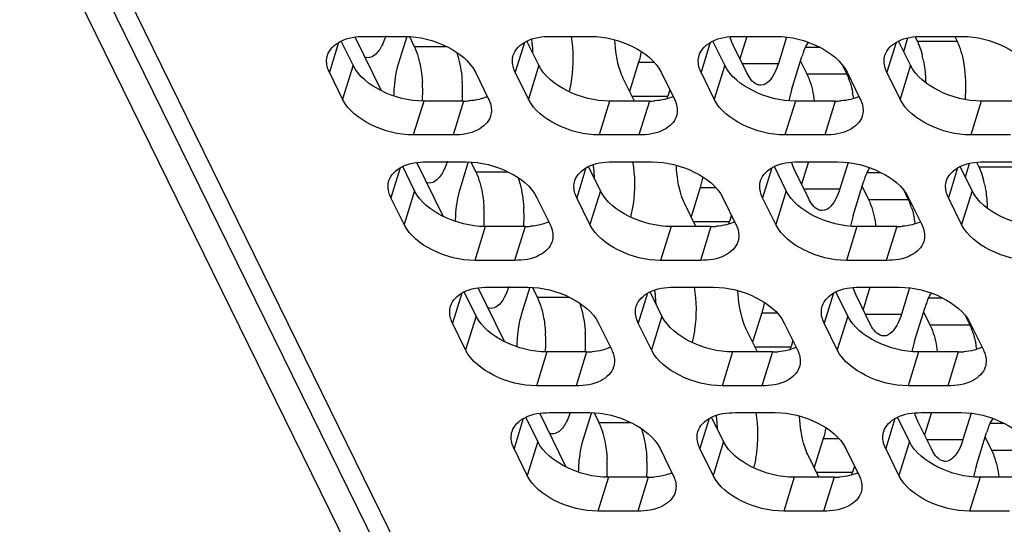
# Model space of a CAD drawing. Header units: millimetres. Extents: x 0 to 420, y 0 to 297.
# Tile 104 of 180: x 135.1 to 145.35, y 154.68 to 159.94. Entities that reach past the tile are written whole.
import ezdxf

# ---------------------------------------------------------------- set-up
doc = ezdxf.new("R2010")
doc.units = ezdxf.units.MM
doc.header["$LTSCALE"] = 23.1
doc.layers.add('ASSI', color=7, linetype='CONTINUOUS')

msp = doc.modelspace()

# ---------------------------------------------------------------- linework, layer by layer
at = {"layer": 'ASSI', "color": 7, "linetype": 'CONTINUOUS'}
for p, q in [((131.686267, 168.367264), (148.021259, 135.08005)), ((148.445526, 134.834806), (132.110534, 168.12202)), ((138.574534, 159.462322), (138.450838, 159.714387)), ((138.87122, 159.196477), (138.596939, 159.755402)), ((138.697946, 159.762515), (139.112424, 159.762515)), ((139.051215, 159.488843), (139.13375, 159.755925)), ((139.161118, 159.760704), (139.211201, 159.658645)), ((140.508762, 159.462322), (140.385066, 159.714387)), ((140.632174, 159.762515), (141.046652, 159.762515)), ((142.44299, 159.462322), (142.319294, 159.714387)), ((142.566403, 159.762515), (142.98088, 159.762515)), ((142.673523, 159.762515), (142.601752, 159.530264)), ((143.085896, 159.755704), (143.001316, 159.482003)), ((144.377218, 159.462322), (144.253522, 159.714387)), ((144.307088, 159.605232), (144.350784, 159.746632)), ((144.42466, 159.758226), (144.447498, 159.711687)), ((144.500631, 159.762515), (144.915108, 159.762515)), ((144.837032, 159.762515), (144.861975, 159.711687)), ((142.673051, 159.384973), (142.535782, 159.664697)), ((141.546841, 159.494894), (141.452825, 159.190659)), ((143.138585, 159.202278), (143.247515, 159.554776)), ((143.232601, 159.506514), (143.298571, 159.372081)), ((143.666678, 159.466573), (143.713048, 159.372081)), ((138.465604, 159.109825), (138.328335, 159.389549)), ((139.848086, 159.389549), (139.985354, 159.109825)), ((140.399832, 159.109825), (140.262563, 159.389549)), ((141.782314, 159.389549), (141.919582, 159.109825)), ((142.33406, 159.109825), (142.196791, 159.389549)), ((143.716542, 159.389549), (143.853811, 159.109825)), ((144.268288, 159.109825), (144.131019, 159.389549)), ((141.502537, 159.089356), (141.386855, 159.325092)), ((141.872176, 159.206429), (141.852389, 159.142397)), ((139.724673, 159.089356), (139.310195, 159.089356)), ((141.658901, 159.089356), (141.244423, 159.089356)), ((143.593129, 159.089356), (143.178652, 159.089356)), ((145.527357, 159.089356), (145.11288, 159.089356)), ((139.615743, 158.736859), (139.201265, 158.736859)), ((141.549971, 158.736859), (141.135494, 158.736859)), ((143.484199, 158.736859), (143.069722, 158.736859)), ((145.418427, 158.736859), (145.00395, 158.736859)), ((139.511808, 157.891096), (139.237527, 158.450021)), ((139.338534, 158.457134), (139.753012, 158.457134)), ((139.691803, 158.183462), (139.774338, 158.450544)), ((139.801706, 158.455323), (139.851789, 158.353265)), ((141.272762, 158.457134), (141.68724, 158.457134)), ((143.20699, 158.457134), (143.621468, 158.457134)), ((143.314111, 158.457134), (143.24234, 158.224883)), ((143.726484, 158.450323), (143.641904, 158.176622)), ((144.947676, 158.299851), (144.991372, 158.441251)), ((145.065248, 158.452845), (145.088086, 158.406306)), ((145.141219, 158.457134), (145.555696, 158.457134)), ((139.215122, 158.156941), (139.091426, 158.409006)), ((141.14935, 158.156941), (141.025654, 158.409006)), ((143.083578, 158.156941), (142.959882, 158.409006)), ((143.313639, 158.079592), (143.17637, 158.359316)), ((145.017806, 158.156941), (144.89411, 158.409006)), ((143.779173, 157.896898), (143.888102, 158.249395)), ((142.187429, 158.189514), (142.093413, 157.885278)), ((143.873189, 158.201133), (143.939159, 158.0667)), ((144.307266, 158.161192), (144.353636, 158.0667)), ((139.106192, 157.804444), (138.968923, 158.084168)), ((140.488673, 158.084168), (140.625942, 157.804444)), ((141.04042, 157.804444), (140.903151, 158.084168)), ((142.422902, 158.084168), (142.56017, 157.804444)), ((142.974648, 157.804444), (142.837379, 158.084168)), ((144.35713, 158.084168), (144.494399, 157.804444)), ((144.908876, 157.804444), (144.771607, 158.084168)), ((142.143125, 157.783975), (142.027443, 158.019711)), ((142.512764, 157.901048), (142.492977, 157.837016)), ((140.365261, 157.783975), (139.950783, 157.783975)), ((142.299489, 157.783975), (141.885011, 157.783975)), ((144.233717, 157.783975), (143.819239, 157.783975)), ((140.256331, 157.431478), (139.841853, 157.431478)), ((142.190559, 157.431478), (141.776081, 157.431478)), ((144.124787, 157.431478), (143.71031, 157.431478)), ((140.152396, 156.585715), (139.878115, 157.14464)), ((139.979122, 157.151753), (140.3936, 157.151753)), ((140.332391, 156.878081), (140.414926, 157.145163)), ((140.442294, 157.149942), (140.492377, 157.047884)), ((141.91335, 157.151753), (142.327828, 157.151753)), ((143.847578, 157.151753), (144.262056, 157.151753)), ((143.954699, 157.151753), (143.882928, 156.919502)), ((144.367072, 157.144942), (144.282492, 156.871241)), ((139.855709, 156.85156), (139.732014, 157.103625)), ((141.789938, 156.85156), (141.666242, 157.103625)), ((143.724166, 156.85156), (143.60047, 157.103625)), ((143.954227, 156.774211), (143.816958, 157.053935)), ((144.419761, 156.591517), (144.52869, 156.944014)), ((142.828017, 156.884133), (142.734001, 156.579897)), ((144.513777, 156.895752), (144.579747, 156.761319)), ((144.947854, 156.855811), (144.994224, 156.761319)), ((139.74678, 156.499063), (139.609511, 156.778787)), ((141.129261, 156.778787), (141.26653, 156.499063)), ((141.681008, 156.499063), (141.543739, 156.778787)), ((142.783713, 156.478594), (142.668031, 156.71433)), ((143.063489, 156.778787), (143.200758, 156.499063)), ((143.615236, 156.499063), (143.477967, 156.778787)), ((144.997718, 156.778787), (145.134986, 156.499063)), ((143.153352, 156.595667), (143.133564, 156.531636)), ((141.005849, 156.478594), (140.591371, 156.478594)), ((142.940077, 156.478594), (142.525599, 156.478594)), ((144.874305, 156.478594), (144.459827, 156.478594)), ((140.896919, 156.126097), (140.482441, 156.126097)), ((142.831147, 156.126097), (142.416669, 156.126097)), ((144.765375, 156.126097), (144.350897, 156.126097)), ((140.496297, 155.546179), (140.372602, 155.798244)), ((140.792984, 155.280334), (140.518703, 155.839259)), ((140.61971, 155.846373), (141.034188, 155.846373)), ((140.972979, 155.5727), (141.055514, 155.839782)), ((141.082882, 155.844562), (141.132965, 155.742503)), ((142.430525, 155.546179), (142.30683, 155.798244)), ((142.553938, 155.846373), (142.968416, 155.846373)), ((144.364754, 155.546179), (144.241058, 155.798244)), ((144.488166, 155.846373), (144.902644, 155.846373)), ((144.595287, 155.846373), (144.523516, 155.614121)), ((145.00766, 155.839561), (144.92308, 155.56586)), ((144.594815, 155.46883), (144.457546, 155.748554)), ((143.468605, 155.578752), (143.374589, 155.274516)), ((145.060348, 155.286136), (145.169278, 155.638633)), ((145.154364, 155.590372), (145.220335, 155.455938)), ((140.387368, 155.193682), (140.250099, 155.473407)), ((141.769849, 155.473407), (141.907118, 155.193682)), ((142.321596, 155.193682), (142.184327, 155.473407)), ((143.704077, 155.473407), (143.841346, 155.193682)), ((144.255824, 155.193682), (144.118555, 155.473407)), ((143.424301, 155.173213), (143.308619, 155.408949)), ((143.79394, 155.290286), (143.774152, 155.226255)), ((141.646437, 155.173213), (141.231959, 155.173213)), ((143.580665, 155.173213), (143.166187, 155.173213)), ((145.514893, 155.173213), (145.100415, 155.173213)), ((141.537507, 154.820716), (141.123029, 154.820716)), ((143.471735, 154.820716), (143.057257, 154.820716)), ((145.405963, 154.820716), (144.991485, 154.820716))]:
    msp.add_line(p, q, dxfattribs=at)
at = {"layer": 'ASSI', "color": 9, "linetype": 'CONTINUOUS'}
for p, q in [((148.740576, 134.680553), (132.405584, 167.967767)), ((138.424381, 159.700354), (138.328335, 159.389549)), ((140.358609, 159.700354), (140.262563, 159.389549)), ((142.292837, 159.700354), (142.196791, 159.389549)), ((144.227065, 159.700354), (144.131019, 159.389549)), ((144.447498, 159.711687), (144.861975, 159.711687)), ((139.211201, 159.658645), (139.544987, 159.658645)), ((143.285642, 159.651806), (143.426934, 159.651806)), ((141.546841, 159.494894), (141.707497, 159.494894)), ((142.625435, 159.482003), (143.001316, 159.482003)), ((138.574534, 159.462322), (138.465604, 159.109825)), ((140.508762, 159.462322), (140.399832, 159.109825)), ((142.44299, 159.462322), (142.33406, 159.109825)), ((143.298571, 159.372081), (143.713048, 159.372081)), ((144.377218, 159.462322), (144.268288, 159.109825)), ((139.310195, 159.089356), (139.201265, 158.736859)), ((139.724673, 159.089356), (139.615743, 158.736859)), ((141.244423, 159.089356), (141.135494, 158.736859)), ((141.476508, 159.142397), (141.852389, 159.142397)), ((141.658901, 159.089356), (141.549971, 158.736859)), ((143.178652, 159.089356), (143.069722, 158.736859)), ((143.593129, 159.089356), (143.484199, 158.736859)), ((145.11288, 159.089356), (145.00395, 158.736859)), ((139.064969, 158.394974), (138.968923, 158.084168)), ((139.851789, 158.353265), (140.185574, 158.353265)), ((140.999197, 158.394974), (140.903151, 158.084168)), ((142.933425, 158.394974), (142.837379, 158.084168)), ((143.92623, 158.346425), (144.067522, 158.346425)), ((144.867653, 158.394974), (144.771607, 158.084168)), ((145.088086, 158.406306), (145.502563, 158.406306)), ((139.215122, 158.156941), (139.106192, 157.804444)), ((141.14935, 158.156941), (141.04042, 157.804444)), ((142.187429, 158.189514), (142.348085, 158.189514)), ((143.083578, 158.156941), (142.974648, 157.804444)), ((143.266023, 158.176622), (143.641904, 158.176622)), ((145.017806, 158.156941), (144.908876, 157.804444)), ((143.939159, 158.0667), (144.353636, 158.0667)), ((142.117096, 157.837016), (142.492977, 157.837016)), ((139.950783, 157.783975), (139.841853, 157.431478)), ((140.365261, 157.783975), (140.256331, 157.431478)), ((141.885011, 157.783975), (141.776081, 157.431478)), ((142.299489, 157.783975), (142.190559, 157.431478)), ((143.819239, 157.783975), (143.71031, 157.431478)), ((144.233717, 157.783975), (144.124787, 157.431478)), ((139.705557, 157.089593), (139.609511, 156.778787)), ((140.492377, 157.047884), (140.826162, 157.047884)), ((141.639785, 157.089593), (141.543739, 156.778787)), ((143.574013, 157.089593), (143.477967, 156.778787)), ((144.566818, 157.041044), (144.70811, 157.041044)), ((139.855709, 156.85156), (139.74678, 156.499063)), ((141.789938, 156.85156), (141.681008, 156.499063)), ((142.828017, 156.884133), (142.988673, 156.884133)), ((143.724166, 156.85156), (143.615236, 156.499063)), ((143.906611, 156.871241), (144.282492, 156.871241)), ((144.579747, 156.761319), (144.994224, 156.761319)), ((142.757684, 156.531636), (143.133564, 156.531636)), ((140.591371, 156.478594), (140.482441, 156.126097)), ((141.005849, 156.478594), (140.896919, 156.126097)), ((142.525599, 156.478594), (142.416669, 156.126097)), ((142.940077, 156.478594), (142.831147, 156.126097)), ((144.459827, 156.478594), (144.350897, 156.126097)), ((144.874305, 156.478594), (144.765375, 156.126097)), ((140.346145, 155.784212), (140.250099, 155.473407)), ((142.280373, 155.784212), (142.184327, 155.473407)), ((144.214601, 155.784212), (144.118555, 155.473407)), ((141.132965, 155.742503), (141.46675, 155.742503)), ((145.207405, 155.735663), (145.348698, 155.735663)), ((143.468605, 155.578752), (143.629261, 155.578752)), ((140.496297, 155.546179), (140.387368, 155.193682)), ((142.430525, 155.546179), (142.321596, 155.193682)), ((144.364754, 155.546179), (144.255824, 155.193682)), ((144.547199, 155.56586), (144.92308, 155.56586)), ((145.220335, 155.455938), (145.634812, 155.455938)), ((141.231959, 155.173213), (141.123029, 154.820716)), ((141.646437, 155.173213), (141.537507, 154.820716)), ((143.166187, 155.173213), (143.057257, 154.820716)), ((143.398272, 155.226255), (143.774152, 155.226255)), ((143.580665, 155.173213), (143.471735, 154.820716)), ((145.100415, 155.173213), (144.991485, 154.820716))]:
    msp.add_line(p, q, dxfattribs=at)
at = {"layer": 'ASSI', "color": 7, "linetype": 'CONTINUOUS'}
for centre, radius, start, end in [((139.092245, 159.543405), 1.355595, 6.1769504, 8.0697827), ((138.975735, 159.531393), 1.472721, 2.2107187, 6.1538222), ((143.966761, 159.333572), 0.752494, 158.6357838, 162.9047472), ((143.474195, 159.309714), 1.056205, 11.4597814, 14.4587453), ((137.774058, 159.188575), 1.525564, 356.2868814, 3.7588087), ((138.188619, 159.188576), 1.52548, 356.2669142, 3.7589886), ((143.039211, 159.056896), 0.744282, 17.7292706, 21.5029331), ((144.025192, 158.929252), 0.927694, 162.8840505, 166.2253008), ((142.578525, 158.937271), 1.220735, 8.4644412, 11.4669071), ((139.725125, 159.85978), 0.770424, 269.9663934, 274.2651484), ((139.800023, 159.50639), 0.407276, 292.495016, 294.9920115), ((141.659353, 159.85978), 0.770424, 269.9663934, 274.2651484), ((141.095394, 159.37604), 0.792231, 340.6486439, 342.8474079), ((141.734251, 159.50639), 0.407276, 292.495016, 294.9920115), ((144.19826, 158.886482), 1.105968, 166.2081183, 169.2699454), ((143.593581, 159.85978), 0.770424, 269.9663934, 274.2651484), ((143.668479, 159.50639), 0.407276, 292.495016, 294.9920115), ((139.732833, 158.238024), 1.355595, 6.1769504, 8.0697827), ((139.616323, 158.226012), 1.472721, 2.2107187, 6.1538222), ((144.607349, 158.028191), 0.752494, 158.6357838, 162.9047472), ((144.114783, 158.004334), 1.056205, 11.4597814, 14.4587453), ((138.414646, 157.883194), 1.525564, 356.2868814, 3.7588087), ((138.829207, 157.883195), 1.52548, 356.2669142, 3.7589886), ((143.679799, 157.751515), 0.744282, 17.7292706, 21.5029331), ((140.440611, 158.201009), 0.407276, 292.495016, 294.9920115), ((141.735982, 158.070659), 0.792231, 340.6486439, 342.8474079), ((142.374839, 158.201009), 0.407276, 292.495016, 294.9920115), ((144.838848, 157.581101), 1.105968, 166.2081183, 169.2699454), ((144.66578, 157.623871), 0.927694, 162.8840505, 166.2253008), ((143.219113, 157.63189), 1.220735, 8.4644412, 11.4669071), ((144.309067, 158.201009), 0.407276, 292.495016, 294.9920115), ((140.365713, 158.554399), 0.770424, 269.9663934, 274.2651484), ((142.299941, 158.554399), 0.770424, 269.9663934, 274.2651484), ((144.234169, 158.554399), 0.770424, 269.9663934, 274.2651484), ((140.373421, 156.932643), 1.355595, 6.1769504, 8.0697827), ((140.256911, 156.920631), 1.472721, 2.2107187, 6.1538222), ((145.247937, 156.72281), 0.752494, 158.6357838, 162.9047472), ((144.320387, 156.446134), 0.744282, 17.7292706, 21.5029331), ((139.055234, 156.577814), 1.525564, 356.2868814, 3.7588087), ((139.469795, 156.577814), 1.52548, 356.2669142, 3.7589886), ((141.081199, 156.895628), 0.407276, 292.495016, 294.9920115), ((142.37657, 156.765278), 0.792231, 340.6486439, 342.8474079), ((143.015427, 156.895628), 0.407276, 292.495016, 294.9920115), ((145.479436, 156.27572), 1.105968, 166.2081183, 169.2699454), ((145.306368, 156.31849), 0.927694, 162.8840505, 166.2253008), ((143.859701, 156.326509), 1.220735, 8.4644412, 11.4669071), ((144.949655, 156.895628), 0.407276, 292.495016, 294.9920115), ((141.006301, 157.249018), 0.770424, 269.9663934, 274.2651484), ((142.940529, 157.249018), 0.770424, 269.9663934, 274.2651484), ((144.874757, 157.249018), 0.770424, 269.9663934, 274.2651484), ((141.014009, 155.627262), 1.355595, 6.1769504, 8.0697827), ((140.897499, 155.61525), 1.472721, 2.2107187, 6.1538222), ((145.888525, 155.417429), 0.752494, 158.6357838, 162.9047472), ((139.695821, 155.272433), 1.525564, 356.2868814, 3.7588087), ((140.110383, 155.272433), 1.52548, 356.2669142, 3.7589886), ((145.946956, 155.013109), 0.927694, 162.8840505, 166.2253008), ((141.646888, 155.943637), 0.770424, 269.9663934, 274.2651484), ((141.721787, 155.590247), 0.407276, 292.495016, 294.9920115), ((143.581117, 155.943637), 0.770424, 269.9663934, 274.2651484), ((143.017158, 155.459897), 0.792231, 340.6486439, 342.8474079), ((143.656015, 155.590247), 0.407276, 292.495016, 294.9920115), ((146.120024, 154.970339), 1.105968, 166.2081183, 169.2699454)]:
    msp.add_arc(centre, radius, start, end, dxfattribs=at)
for points, knots in [([(138.307738, 159.566761), (138.326979, 159.628954), (138.453977, 159.744659), (138.610407, 159.762515), (138.697946, 159.762515)], [0, 0, 0, 0, 0.426499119, 1, 1, 1, 1]), ([(138.875007, 159.669232), (138.865569, 159.650225), (138.834507, 159.594365), (138.775295, 159.541539), (138.730818, 159.541542)], [0, 0, 0, 0, 0.323007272, 1, 1, 1, 1]), ([(138.913946, 159.768567), (138.911157, 159.759539), (138.900071, 159.725728), (138.886632, 159.692641), (138.875007, 159.669232)], [0, 0, 0, 0, 0.26552803, 1, 1, 1, 1]), ([(139.112424, 159.762515), (139.264957, 159.762515), (139.54607, 159.691448), (139.790384, 159.507133), (139.848086, 159.389549)], [0, 0, 0, 0, 0.538015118, 1, 1, 1, 1]), ([(140.241966, 159.566761), (140.261207, 159.628954), (140.388205, 159.744659), (140.544635, 159.762515), (140.632174, 159.762515)], [0, 0, 0, 0, 0.426499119, 1, 1, 1, 1]), ([(140.844426, 159.762797), (140.868434, 159.617641), (140.870223, 159.42099), (140.833524, 159.231722), (140.821765, 159.187845)], [0, 0, 0, 0, 0.764088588, 1, 1, 1, 1]), ([(141.046652, 159.762515), (141.199186, 159.762515), (141.480299, 159.691448), (141.724612, 159.507133), (141.782314, 159.389549)], [0, 0, 0, 0, 0.538015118, 1, 1, 1, 1]), ([(141.386855, 159.325092), (141.373923, 159.351443), (141.323993, 159.479846), (141.304851, 159.618356), (141.299998, 159.726241)], [0, 0, 0, 0, 0.213715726, 1, 1, 1, 1]), ([(142.176194, 159.566761), (142.195435, 159.628954), (142.322433, 159.744659), (142.478863, 159.762515), (142.566403, 159.762515)], [0, 0, 0, 0, 0.426499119, 1, 1, 1, 1]), ([(142.535782, 159.664697), (142.532304, 159.671786), (142.518145, 159.702446), (142.5066, 159.734274), (142.498871, 159.758959)], [0, 0, 0, 0, 0.233867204, 1, 1, 1, 1]), ([(142.98088, 159.762515), (143.133414, 159.762515), (143.414527, 159.691448), (143.65884, 159.507133), (143.716542, 159.389549)], [0, 0, 0, 0, 0.538015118, 1, 1, 1, 1]), ([(143.265976, 159.607702), (143.269463, 159.616579), (143.283018, 159.64902), (143.299489, 159.680372), (143.313838, 159.701614)], [0, 0, 0, 0, 0.271173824, 1, 1, 1, 1]), ([(144.110422, 159.566761), (144.129663, 159.628954), (144.256661, 159.744659), (144.413091, 159.762515), (144.500631, 159.762515)], [0, 0, 0, 0, 0.426499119, 1, 1, 1, 1]), ([(144.880617, 159.669317), (144.885064, 159.658069), (144.902861, 159.609198), (144.915867, 159.558658), (144.923821, 159.519561)], [0, 0, 0, 0, 0.232625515, 1, 1, 1, 1]), ([(144.915108, 159.762515), (145.067642, 159.762515), (145.348755, 159.691448), (145.593068, 159.507133), (145.65077, 159.389549)], [0, 0, 0, 0, 0.538015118, 1, 1, 1, 1]), ([(138.328335, 159.389549), (138.321069, 159.404355), (138.298231, 159.459987), (138.294805, 159.524959), (138.307738, 159.566761)], [0, 0, 0, 0, 0.273735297, 1, 1, 1, 1]), ([(139.211201, 159.658645), (139.216141, 159.648579), (139.23625, 159.603875), (139.251192, 159.556966), (139.260651, 159.520389)], [0, 0, 0, 0, 0.228866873, 1, 1, 1, 1]), ([(139.651093, 159.598423), (139.659248, 159.576022), (139.69045, 159.475248), (139.705474, 159.369952), (139.710817, 159.288586)], [0, 0, 0, 0, 0.226217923, 1, 1, 1, 1]), ([(140.262563, 159.389549), (140.255297, 159.404355), (140.232459, 159.459987), (140.229033, 159.524959), (140.241966, 159.566761)], [0, 0, 0, 0, 0.273735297, 1, 1, 1, 1]), ([(142.196791, 159.389549), (142.189526, 159.404355), (142.166687, 159.459987), (142.163261, 159.524959), (142.176194, 159.566761)], [0, 0, 0, 0, 0.273735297, 1, 1, 1, 1]), ([(144.131019, 159.389549), (144.123754, 159.404355), (144.100916, 159.459987), (144.097489, 159.524959), (144.110422, 159.566761)], [0, 0, 0, 0, 0.273735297, 1, 1, 1, 1]), ([(139.000818, 159.142448), (139.001352, 159.173528), (139.006986, 159.290217), (139.025885, 159.406874), (139.051215, 159.488843)], [0, 0, 0, 0, 0.265958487, 1, 1, 1, 1]), ([(139.260651, 159.520389), (139.265279, 159.502491), (139.282706, 159.426186), (139.292424, 159.348214), (139.29634, 159.288586)], [0, 0, 0, 0, 0.236280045, 1, 1, 1, 1]), ([(143.001316, 159.482003), (142.991242, 159.449403), (142.959381, 159.360474), (142.883731, 159.254973), (142.818188, 159.254978)], [0, 0, 0, 0, 0.342359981, 1, 1, 1, 1]), ([(144.509344, 159.519561), (144.513156, 159.500824), (144.527086, 159.422302), (144.533779, 159.342555), (144.535373, 159.281968)], [0, 0, 0, 0, 0.23982912, 1, 1, 1, 1]), ([(144.923821, 159.519561), (144.930437, 159.487041), (144.952097, 159.350261), (144.953799, 159.210438), (144.944302, 159.105647)], [0, 0, 0, 0, 0.239772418, 1, 1, 1, 1]), ([(139.310195, 159.089356), (139.157662, 159.089356), (138.876549, 159.160423), (138.632235, 159.344739), (138.574534, 159.462322)], [0, 0, 0, 0, 0.538015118, 1, 1, 1, 1]), ([(141.244423, 159.089356), (141.09189, 159.089356), (140.810777, 159.160423), (140.566463, 159.344739), (140.508762, 159.462322)], [0, 0, 0, 0, 0.538015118, 1, 1, 1, 1]), ([(143.178652, 159.089356), (143.026118, 159.089356), (142.745005, 159.160423), (142.500691, 159.344739), (142.44299, 159.462322)], [0, 0, 0, 0, 0.538015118, 1, 1, 1, 1]), ([(142.818188, 159.254978), (142.804899, 159.254979), (142.737438, 159.271441), (142.696752, 159.336675), (142.673051, 159.384973)], [0, 0, 0, 0, 0.19807466, 1, 1, 1, 1]), ([(143.298571, 159.372081), (143.307976, 159.352915), (143.345524, 159.262405), (143.365558, 159.165465), (143.375276, 159.089623)], [0, 0, 0, 0, 0.218274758, 1, 1, 1, 1]), ([(145.11288, 159.089356), (144.960346, 159.089356), (144.679233, 159.160423), (144.434919, 159.344739), (144.377218, 159.462322)], [0, 0, 0, 0, 0.538015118, 1, 1, 1, 1]), ([(139.201265, 158.736859), (139.048732, 158.736859), (138.767619, 158.807926), (138.523305, 158.992242), (138.465604, 159.109825)], [0, 0, 0, 0, 0.538015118, 1, 1, 1, 1]), ([(139.985354, 159.109825), (139.99262, 159.095019), (140.015458, 159.039388), (140.018884, 158.974415), (140.005952, 158.932613)], [0, 0, 0, 0, 0.273735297, 1, 1, 1, 1]), ([(141.135494, 158.736859), (140.98296, 158.736859), (140.701847, 158.807926), (140.457533, 158.992242), (140.399832, 159.109825)], [0, 0, 0, 0, 0.538015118, 1, 1, 1, 1]), ([(141.919582, 159.109825), (141.926848, 159.095019), (141.949686, 159.039388), (141.953112, 158.974415), (141.94018, 158.932613)], [0, 0, 0, 0, 0.273735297, 1, 1, 1, 1]), ([(143.069722, 158.736859), (142.917188, 158.736859), (142.636075, 158.807926), (142.391761, 158.992242), (142.33406, 159.109825)], [0, 0, 0, 0, 0.538015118, 1, 1, 1, 1]), ([(143.853811, 159.109825), (143.861076, 159.095019), (143.883914, 159.039388), (143.88734, 158.974415), (143.874408, 158.932613)], [0, 0, 0, 0, 0.273735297, 1, 1, 1, 1]), ([(145.00395, 158.736859), (144.851416, 158.736859), (144.570303, 158.807926), (144.32599, 158.992242), (144.268288, 159.109825)], [0, 0, 0, 0, 0.538015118, 1, 1, 1, 1]), ([(140.005952, 158.932613), (139.986711, 158.87042), (139.859712, 158.754716), (139.703283, 158.736859), (139.615743, 158.736859)], [0, 0, 0, 0, 0.426499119, 1, 1, 1, 1]), ([(141.94018, 158.932613), (141.920939, 158.87042), (141.79394, 158.754716), (141.637511, 158.736859), (141.549971, 158.736859)], [0, 0, 0, 0, 0.426499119, 1, 1, 1, 1]), ([(143.874408, 158.932613), (143.855167, 158.87042), (143.728168, 158.754716), (143.571739, 158.736859), (143.484199, 158.736859)], [0, 0, 0, 0, 0.426499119, 1, 1, 1, 1]), ([(138.948325, 158.26138), (138.967567, 158.323573), (139.094565, 158.439278), (139.250995, 158.457134), (139.338534, 158.457134)], [0, 0, 0, 0, 0.426499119, 1, 1, 1, 1]), ([(139.554534, 158.463186), (139.551744, 158.454159), (139.540659, 158.420347), (139.52722, 158.38726), (139.515595, 158.363851)], [0, 0, 0, 0, 0.26552803, 1, 1, 1, 1]), ([(139.753012, 158.457134), (139.905545, 158.457134), (140.186658, 158.386067), (140.430972, 158.201752), (140.488673, 158.084168)], [0, 0, 0, 0, 0.538015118, 1, 1, 1, 1]), ([(140.882554, 158.26138), (140.901795, 158.323573), (141.028793, 158.439278), (141.185223, 158.457134), (141.272762, 158.457134)], [0, 0, 0, 0, 0.426499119, 1, 1, 1, 1]), ([(141.485014, 158.457417), (141.509022, 158.31226), (141.510811, 158.115609), (141.474112, 157.926341), (141.462353, 157.882464)], [0, 0, 0, 0, 0.764088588, 1, 1, 1, 1]), ([(141.68724, 158.457134), (141.839773, 158.457134), (142.120886, 158.386067), (142.3652, 158.201752), (142.422902, 158.084168)], [0, 0, 0, 0, 0.538015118, 1, 1, 1, 1]), ([(142.816782, 158.26138), (142.836023, 158.323573), (142.963021, 158.439278), (143.119451, 158.457134), (143.20699, 158.457134)], [0, 0, 0, 0, 0.426499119, 1, 1, 1, 1]), ([(143.17637, 158.359316), (143.172892, 158.366405), (143.158733, 158.397065), (143.147188, 158.428893), (143.139459, 158.453578)], [0, 0, 0, 0, 0.233867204, 1, 1, 1, 1]), ([(143.621468, 158.457134), (143.774002, 158.457134), (144.055115, 158.386067), (144.299428, 158.201752), (144.35713, 158.084168)], [0, 0, 0, 0, 0.538015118, 1, 1, 1, 1]), ([(144.75101, 158.26138), (144.770251, 158.323573), (144.897249, 158.439278), (145.053679, 158.457134), (145.141219, 158.457134)], [0, 0, 0, 0, 0.426499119, 1, 1, 1, 1]), ([(139.515595, 158.363851), (139.506157, 158.344844), (139.475095, 158.288984), (139.415883, 158.236158), (139.371406, 158.236161)], [0, 0, 0, 0, 0.323007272, 1, 1, 1, 1]), ([(139.851789, 158.353265), (139.856729, 158.343198), (139.876838, 158.298494), (139.89178, 158.251585), (139.901239, 158.215008)], [0, 0, 0, 0, 0.228866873, 1, 1, 1, 1]), ([(142.027443, 158.019711), (142.014511, 158.046062), (141.964581, 158.174465), (141.945439, 158.312975), (141.940586, 158.42086)], [0, 0, 0, 0, 0.213715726, 1, 1, 1, 1]), ([(143.906564, 158.302321), (143.910051, 158.311198), (143.923606, 158.34364), (143.940077, 158.374991), (143.954426, 158.396233)], [0, 0, 0, 0, 0.271173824, 1, 1, 1, 1]), ([(138.968923, 158.084168), (138.961657, 158.098974), (138.938819, 158.154606), (138.935393, 158.219579), (138.948325, 158.26138)], [0, 0, 0, 0, 0.273735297, 1, 1, 1, 1]), ([(140.291681, 158.293042), (140.299835, 158.270641), (140.331038, 158.169867), (140.346062, 158.064571), (140.351405, 157.983205)], [0, 0, 0, 0, 0.226217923, 1, 1, 1, 1]), ([(140.903151, 158.084168), (140.895885, 158.098974), (140.873047, 158.154606), (140.869621, 158.219579), (140.882554, 158.26138)], [0, 0, 0, 0, 0.273735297, 1, 1, 1, 1]), ([(142.837379, 158.084168), (142.830114, 158.098974), (142.807275, 158.154606), (142.803849, 158.219579), (142.816782, 158.26138)], [0, 0, 0, 0, 0.273735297, 1, 1, 1, 1]), ([(144.771607, 158.084168), (144.764342, 158.098974), (144.741503, 158.154606), (144.738077, 158.219579), (144.75101, 158.26138)], [0, 0, 0, 0, 0.273735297, 1, 1, 1, 1]), ([(139.950783, 157.783975), (139.79825, 157.783975), (139.517137, 157.855042), (139.272823, 158.039358), (139.215122, 158.156941)], [0, 0, 0, 0, 0.538015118, 1, 1, 1, 1]), ([(139.641406, 157.837067), (139.64194, 157.868147), (139.647574, 157.984836), (139.666473, 158.101493), (139.691803, 158.183462)], [0, 0, 0, 0, 0.265958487, 1, 1, 1, 1]), ([(139.901239, 158.215008), (139.905867, 158.19711), (139.923293, 158.120805), (139.933012, 158.042833), (139.936927, 157.983205)], [0, 0, 0, 0, 0.236280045, 1, 1, 1, 1]), ([(141.885011, 157.783975), (141.732478, 157.783975), (141.451365, 157.855042), (141.207051, 158.039358), (141.14935, 158.156941)], [0, 0, 0, 0, 0.538015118, 1, 1, 1, 1]), ([(143.819239, 157.783975), (143.666706, 157.783975), (143.385593, 157.855042), (143.141279, 158.039358), (143.083578, 158.156941)], [0, 0, 0, 0, 0.538015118, 1, 1, 1, 1]), ([(143.641904, 158.176622), (143.63183, 158.144022), (143.599969, 158.055093), (143.524319, 157.949592), (143.458775, 157.949597)], [0, 0, 0, 0, 0.342359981, 1, 1, 1, 1]), ([(145.753468, 157.783975), (145.600934, 157.783975), (145.319821, 157.855042), (145.075507, 158.039358), (145.017806, 158.156941)], [0, 0, 0, 0, 0.538015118, 1, 1, 1, 1]), ([(145.149932, 158.21418), (145.153744, 158.195443), (145.167674, 158.116921), (145.174367, 158.037174), (145.175961, 157.976587)], [0, 0, 0, 0, 0.23982912, 1, 1, 1, 1]), ([(143.458775, 157.949597), (143.445487, 157.949598), (143.378026, 157.96606), (143.33734, 158.031294), (143.313639, 158.079592)], [0, 0, 0, 0, 0.19807466, 1, 1, 1, 1]), ([(143.939159, 158.0667), (143.948564, 158.047534), (143.986112, 157.957024), (144.006146, 157.860084), (144.015864, 157.784243)], [0, 0, 0, 0, 0.218274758, 1, 1, 1, 1]), ([(139.841853, 157.431478), (139.68932, 157.431478), (139.408207, 157.502545), (139.163893, 157.686861), (139.106192, 157.804444)], [0, 0, 0, 0, 0.538015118, 1, 1, 1, 1]), ([(140.625942, 157.804444), (140.633208, 157.789638), (140.656046, 157.734007), (140.659472, 157.669034), (140.64654, 157.627232)], [0, 0, 0, 0, 0.273735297, 1, 1, 1, 1]), ([(141.776081, 157.431478), (141.623548, 157.431478), (141.342435, 157.502545), (141.098121, 157.686861), (141.04042, 157.804444)], [0, 0, 0, 0, 0.538015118, 1, 1, 1, 1]), ([(142.56017, 157.804444), (142.567436, 157.789638), (142.590274, 157.734007), (142.5937, 157.669034), (142.580768, 157.627232)], [0, 0, 0, 0, 0.273735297, 1, 1, 1, 1]), ([(143.71031, 157.431478), (143.557776, 157.431478), (143.276663, 157.502545), (143.032349, 157.686861), (142.974648, 157.804444)], [0, 0, 0, 0, 0.538015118, 1, 1, 1, 1]), ([(144.494399, 157.804444), (144.501664, 157.789638), (144.524502, 157.734007), (144.527928, 157.669034), (144.514996, 157.627232)], [0, 0, 0, 0, 0.273735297, 1, 1, 1, 1]), ([(145.644538, 157.431478), (145.492004, 157.431478), (145.210891, 157.502545), (144.966577, 157.686861), (144.908876, 157.804444)], [0, 0, 0, 0, 0.538015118, 1, 1, 1, 1]), ([(140.64654, 157.627232), (140.627299, 157.565039), (140.5003, 157.449335), (140.343871, 157.431478), (140.256331, 157.431478)], [0, 0, 0, 0, 0.426499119, 1, 1, 1, 1]), ([(142.580768, 157.627232), (142.561527, 157.565039), (142.434528, 157.449335), (142.278099, 157.431478), (142.190559, 157.431478)], [0, 0, 0, 0, 0.426499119, 1, 1, 1, 1]), ([(144.514996, 157.627232), (144.495755, 157.565039), (144.368756, 157.449335), (144.212327, 157.431478), (144.124787, 157.431478)], [0, 0, 0, 0, 0.426499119, 1, 1, 1, 1]), ([(139.588913, 156.955999), (139.608155, 157.018192), (139.735153, 157.133897), (139.891582, 157.151753), (139.979122, 157.151753)], [0, 0, 0, 0, 0.426499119, 1, 1, 1, 1]), ([(140.195122, 157.157805), (140.192332, 157.148778), (140.181247, 157.114967), (140.167807, 157.081879), (140.156183, 157.05847)], [0, 0, 0, 0, 0.26552803, 1, 1, 1, 1]), ([(140.3936, 157.151753), (140.546133, 157.151753), (140.827246, 157.080686), (141.07156, 156.896371), (141.129261, 156.778787)], [0, 0, 0, 0, 0.538015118, 1, 1, 1, 1]), ([(141.523142, 156.955999), (141.542383, 157.018192), (141.669381, 157.133897), (141.825811, 157.151753), (141.91335, 157.151753)], [0, 0, 0, 0, 0.426499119, 1, 1, 1, 1]), ([(142.125602, 157.152036), (142.149609, 157.006879), (142.151399, 156.810228), (142.1147, 156.62096), (142.102941, 156.577083)], [0, 0, 0, 0, 0.764088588, 1, 1, 1, 1]), ([(142.327828, 157.151753), (142.480361, 157.151753), (142.761474, 157.080686), (143.005788, 156.896371), (143.063489, 156.778787)], [0, 0, 0, 0, 0.538015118, 1, 1, 1, 1]), ([(142.668031, 156.71433), (142.655099, 156.740681), (142.605169, 156.869085), (142.586027, 157.007594), (142.581174, 157.115479)], [0, 0, 0, 0, 0.213715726, 1, 1, 1, 1]), ([(143.45737, 156.955999), (143.476611, 157.018192), (143.603609, 157.133897), (143.760039, 157.151753), (143.847578, 157.151753)], [0, 0, 0, 0, 0.426499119, 1, 1, 1, 1]), ([(143.816958, 157.053935), (143.813479, 157.061024), (143.799321, 157.091684), (143.787776, 157.123512), (143.780047, 157.148197)], [0, 0, 0, 0, 0.233867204, 1, 1, 1, 1]), ([(144.262056, 157.151753), (144.414589, 157.151753), (144.695702, 157.080686), (144.940016, 156.896371), (144.997718, 156.778787)], [0, 0, 0, 0, 0.538015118, 1, 1, 1, 1]), ([(140.156183, 157.05847), (140.146745, 157.039463), (140.115682, 156.983603), (140.056471, 156.930777), (140.011994, 156.93078)], [0, 0, 0, 0, 0.323007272, 1, 1, 1, 1]), ([(140.492377, 157.047884), (140.497317, 157.037817), (140.517426, 156.993113), (140.532368, 156.946204), (140.541826, 156.909628)], [0, 0, 0, 0, 0.228866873, 1, 1, 1, 1]), ([(144.547152, 156.99694), (144.550639, 157.005817), (144.564194, 157.038259), (144.580665, 157.06961), (144.595014, 157.090852)], [0, 0, 0, 0, 0.271173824, 1, 1, 1, 1]), ([(139.609511, 156.778787), (139.602245, 156.793593), (139.579407, 156.849225), (139.575981, 156.914198), (139.588913, 156.955999)], [0, 0, 0, 0, 0.273735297, 1, 1, 1, 1]), ([(140.541826, 156.909628), (140.546455, 156.891729), (140.563881, 156.815424), (140.5736, 156.737452), (140.577515, 156.677824)], [0, 0, 0, 0, 0.236280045, 1, 1, 1, 1]), ([(140.932269, 156.987661), (140.940423, 156.96526), (140.971626, 156.864486), (140.98665, 156.75919), (140.991993, 156.677824)], [0, 0, 0, 0, 0.226217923, 1, 1, 1, 1]), ([(141.543739, 156.778787), (141.536473, 156.793593), (141.513635, 156.849225), (141.510209, 156.914198), (141.523142, 156.955999)], [0, 0, 0, 0, 0.273735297, 1, 1, 1, 1]), ([(143.477967, 156.778787), (143.470701, 156.793593), (143.447863, 156.849225), (143.444437, 156.914198), (143.45737, 156.955999)], [0, 0, 0, 0, 0.273735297, 1, 1, 1, 1]), ([(140.591371, 156.478594), (140.438838, 156.478594), (140.157725, 156.549662), (139.913411, 156.733977), (139.855709, 156.85156)], [0, 0, 0, 0, 0.538015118, 1, 1, 1, 1]), ([(140.281994, 156.531686), (140.282528, 156.562766), (140.288161, 156.679455), (140.307061, 156.796112), (140.332391, 156.878081)], [0, 0, 0, 0, 0.265958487, 1, 1, 1, 1]), ([(142.525599, 156.478594), (142.373066, 156.478594), (142.091953, 156.549662), (141.847639, 156.733977), (141.789938, 156.85156)], [0, 0, 0, 0, 0.538015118, 1, 1, 1, 1]), ([(144.459827, 156.478594), (144.307294, 156.478594), (144.026181, 156.549662), (143.781867, 156.733977), (143.724166, 156.85156)], [0, 0, 0, 0, 0.538015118, 1, 1, 1, 1]), ([(144.282492, 156.871241), (144.272418, 156.838641), (144.240557, 156.749712), (144.164907, 156.644211), (144.099363, 156.644216)], [0, 0, 0, 0, 0.342359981, 1, 1, 1, 1]), ([(144.099363, 156.644216), (144.086075, 156.644217), (144.018614, 156.660679), (143.977928, 156.725913), (143.954227, 156.774211)], [0, 0, 0, 0, 0.19807466, 1, 1, 1, 1]), ([(144.579747, 156.761319), (144.589152, 156.742153), (144.6267, 156.651643), (144.646734, 156.554703), (144.656452, 156.478862)], [0, 0, 0, 0, 0.218274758, 1, 1, 1, 1]), ([(140.482441, 156.126097), (140.329908, 156.126097), (140.048795, 156.197164), (139.804481, 156.38148), (139.74678, 156.499063)], [0, 0, 0, 0, 0.538015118, 1, 1, 1, 1]), ([(141.26653, 156.499063), (141.273796, 156.484257), (141.296634, 156.428626), (141.30006, 156.363653), (141.287128, 156.321851)], [0, 0, 0, 0, 0.273735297, 1, 1, 1, 1]), ([(142.416669, 156.126097), (142.264136, 156.126097), (141.983023, 156.197164), (141.738709, 156.38148), (141.681008, 156.499063)], [0, 0, 0, 0, 0.538015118, 1, 1, 1, 1]), ([(143.200758, 156.499063), (143.208024, 156.484257), (143.230862, 156.428626), (143.234288, 156.363653), (143.221356, 156.321851)], [0, 0, 0, 0, 0.273735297, 1, 1, 1, 1]), ([(144.350897, 156.126097), (144.198364, 156.126097), (143.917251, 156.197164), (143.672937, 156.38148), (143.615236, 156.499063)], [0, 0, 0, 0, 0.538015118, 1, 1, 1, 1]), ([(145.134986, 156.499063), (145.142252, 156.484257), (145.16509, 156.428626), (145.168516, 156.363653), (145.155584, 156.321851)], [0, 0, 0, 0, 0.273735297, 1, 1, 1, 1]), ([(141.287128, 156.321851), (141.267886, 156.259658), (141.140888, 156.143954), (140.984459, 156.126097), (140.896919, 156.126097)], [0, 0, 0, 0, 0.426499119, 1, 1, 1, 1]), ([(143.221356, 156.321851), (143.202115, 156.259658), (143.075116, 156.143954), (142.918687, 156.126097), (142.831147, 156.126097)], [0, 0, 0, 0, 0.426499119, 1, 1, 1, 1]), ([(145.155584, 156.321851), (145.136343, 156.259658), (145.009344, 156.143954), (144.852915, 156.126097), (144.765375, 156.126097)], [0, 0, 0, 0, 0.426499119, 1, 1, 1, 1]), ([(140.229501, 155.650618), (140.248742, 155.712811), (140.375741, 155.828516), (140.53217, 155.846373), (140.61971, 155.846373)], [0, 0, 0, 0, 0.426499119, 1, 1, 1, 1]), ([(140.83571, 155.852424), (140.83292, 155.843397), (140.821835, 155.809586), (140.808395, 155.776498), (140.796771, 155.753089)], [0, 0, 0, 0, 0.26552803, 1, 1, 1, 1]), ([(141.034188, 155.846373), (141.186721, 155.846373), (141.467834, 155.775305), (141.712148, 155.59099), (141.769849, 155.473407)], [0, 0, 0, 0, 0.538015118, 1, 1, 1, 1]), ([(142.163729, 155.650618), (142.182971, 155.712811), (142.309969, 155.828516), (142.466398, 155.846373), (142.553938, 155.846373)], [0, 0, 0, 0, 0.426499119, 1, 1, 1, 1]), ([(142.76619, 155.846655), (142.790197, 155.701498), (142.791987, 155.504847), (142.755288, 155.315579), (142.743529, 155.271702)], [0, 0, 0, 0, 0.764088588, 1, 1, 1, 1]), ([(142.968416, 155.846373), (143.120949, 155.846373), (143.402062, 155.775305), (143.646376, 155.59099), (143.704077, 155.473407)], [0, 0, 0, 0, 0.538015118, 1, 1, 1, 1]), ([(143.308619, 155.408949), (143.295687, 155.4353), (143.245757, 155.563704), (143.226615, 155.702213), (143.221762, 155.810098)], [0, 0, 0, 0, 0.213715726, 1, 1, 1, 1]), ([(144.097958, 155.650618), (144.117199, 155.712811), (144.244197, 155.828516), (144.400627, 155.846373), (144.488166, 155.846373)], [0, 0, 0, 0, 0.426499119, 1, 1, 1, 1]), ([(144.457546, 155.748554), (144.454067, 155.755643), (144.439909, 155.786303), (144.428364, 155.818131), (144.420635, 155.842816)], [0, 0, 0, 0, 0.233867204, 1, 1, 1, 1]), ([(144.902644, 155.846373), (145.055177, 155.846373), (145.33629, 155.775305), (145.580604, 155.59099), (145.638306, 155.473407)], [0, 0, 0, 0, 0.538015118, 1, 1, 1, 1]), ([(145.18774, 155.691559), (145.191227, 155.700436), (145.204782, 155.732878), (145.221253, 155.764229), (145.235602, 155.785471)], [0, 0, 0, 0, 0.271173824, 1, 1, 1, 1]), ([(140.796771, 155.753089), (140.787333, 155.734082), (140.75627, 155.678222), (140.697059, 155.625396), (140.652582, 155.625399)], [0, 0, 0, 0, 0.323007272, 1, 1, 1, 1]), ([(141.132965, 155.742503), (141.137905, 155.732437), (141.158014, 155.687732), (141.172956, 155.640823), (141.182414, 155.604247)], [0, 0, 0, 0, 0.228866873, 1, 1, 1, 1]), ([(141.572857, 155.68228), (141.581011, 155.659879), (141.612214, 155.559105), (141.627238, 155.453809), (141.632581, 155.372443)], [0, 0, 0, 0, 0.226217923, 1, 1, 1, 1]), ([(140.250099, 155.473407), (140.242833, 155.488212), (140.219995, 155.543844), (140.216569, 155.608817), (140.229501, 155.650618)], [0, 0, 0, 0, 0.273735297, 1, 1, 1, 1]), ([(140.922582, 155.226305), (140.923116, 155.257385), (140.928749, 155.374074), (140.947649, 155.490731), (140.972979, 155.5727)], [0, 0, 0, 0, 0.265958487, 1, 1, 1, 1]), ([(141.182414, 155.604247), (141.187043, 155.586348), (141.204469, 155.510043), (141.214188, 155.432071), (141.218103, 155.372443)], [0, 0, 0, 0, 0.236280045, 1, 1, 1, 1]), ([(142.184327, 155.473407), (142.177061, 155.488212), (142.154223, 155.543844), (142.150797, 155.608817), (142.163729, 155.650618)], [0, 0, 0, 0, 0.273735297, 1, 1, 1, 1]), ([(144.118555, 155.473407), (144.111289, 155.488212), (144.088451, 155.543844), (144.085025, 155.608817), (144.097958, 155.650618)], [0, 0, 0, 0, 0.273735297, 1, 1, 1, 1]), ([(141.231959, 155.173213), (141.079425, 155.173213), (140.798312, 155.244281), (140.553999, 155.428596), (140.496297, 155.546179)], [0, 0, 0, 0, 0.538015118, 1, 1, 1, 1]), ([(143.166187, 155.173213), (143.013654, 155.173213), (142.732541, 155.244281), (142.488227, 155.428596), (142.430525, 155.546179)], [0, 0, 0, 0, 0.538015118, 1, 1, 1, 1]), ([(145.100415, 155.173213), (144.947882, 155.173213), (144.666769, 155.244281), (144.422455, 155.428596), (144.364754, 155.546179)], [0, 0, 0, 0, 0.538015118, 1, 1, 1, 1]), ([(144.739951, 155.338835), (144.726663, 155.338836), (144.659202, 155.355298), (144.618516, 155.420532), (144.594815, 155.46883)], [0, 0, 0, 0, 0.19807466, 1, 1, 1, 1]), ([(144.92308, 155.56586), (144.913005, 155.53326), (144.881145, 155.444332), (144.805495, 155.33883), (144.739951, 155.338835)], [0, 0, 0, 0, 0.342359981, 1, 1, 1, 1]), ([(145.220335, 155.455938), (145.22974, 155.436772), (145.267288, 155.346263), (145.287322, 155.249322), (145.29704, 155.173481)], [0, 0, 0, 0, 0.218274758, 1, 1, 1, 1]), ([(141.123029, 154.820716), (140.970496, 154.820716), (140.689383, 154.891784), (140.445069, 155.076099), (140.387368, 155.193682)], [0, 0, 0, 0, 0.538015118, 1, 1, 1, 1]), ([(141.907118, 155.193682), (141.914384, 155.178877), (141.937222, 155.123245), (141.940648, 155.058272), (141.927716, 155.01647)], [0, 0, 0, 0, 0.273735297, 1, 1, 1, 1]), ([(143.057257, 154.820716), (142.904724, 154.820716), (142.623611, 154.891784), (142.379297, 155.076099), (142.321596, 155.193682)], [0, 0, 0, 0, 0.538015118, 1, 1, 1, 1]), ([(143.841346, 155.193682), (143.848612, 155.178877), (143.87145, 155.123245), (143.874876, 155.058272), (143.861944, 155.01647)], [0, 0, 0, 0, 0.273735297, 1, 1, 1, 1]), ([(144.991485, 154.820716), (144.838952, 154.820716), (144.557839, 154.891784), (144.313525, 155.076099), (144.255824, 155.193682)], [0, 0, 0, 0, 0.538015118, 1, 1, 1, 1]), ([(141.927716, 155.01647), (141.908474, 154.954277), (141.781476, 154.838573), (141.625046, 154.820716), (141.537507, 154.820716)], [0, 0, 0, 0, 0.426499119, 1, 1, 1, 1]), ([(143.861944, 155.01647), (143.842702, 154.954277), (143.715704, 154.838573), (143.559275, 154.820716), (143.471735, 154.820716)], [0, 0, 0, 0, 0.426499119, 1, 1, 1, 1])]:
    msp.add_open_spline(points, degree=3, knots=knots, dxfattribs=at)
for points in [[(144.447498, 159.711687), (144.454296, 159.697835), (144.460467, 159.683666), (144.46614, 159.669317)], [(144.46614, 159.669317), (144.478483, 159.638097), (144.488542, 159.605933), (144.496947, 159.573431)], [(144.861975, 159.711687), (144.868773, 159.697835), (144.874944, 159.683666), (144.880617, 159.669317)], [(141.573925, 159.605459), (141.566858, 159.568179), (141.558044, 159.531147), (141.546841, 159.494894)], [(138.730818, 159.541542), (138.72002, 159.541543), (138.709094, 159.543572), (138.698919, 159.547186)], [(143.713048, 159.372081), (143.719846, 159.358229), (143.726017, 159.344061), (143.73169, 159.329712)], [(143.748144, 159.283544), (143.759044, 159.249589), (143.767784, 159.214902), (143.774894, 159.179956)], [(139.886489, 159.10761), (139.852398, 159.099245), (139.817426, 159.094122), (139.782423, 159.09149)], [(139.955848, 159.130102), (139.933395, 159.120797), (139.910094, 159.113403), (139.886489, 159.10761)], [(141.820717, 159.10761), (141.786626, 159.099245), (141.751654, 159.094122), (141.716651, 159.09149)], [(141.890076, 159.130102), (141.867623, 159.120797), (141.844322, 159.113403), (141.820717, 159.10761)], [(143.754945, 159.10761), (143.720854, 159.099245), (143.685883, 159.094122), (143.650879, 159.09149)], [(143.824304, 159.130102), (143.801851, 159.120797), (143.77855, 159.113403), (143.754945, 159.10761)], [(145.088086, 158.406306), (145.094883, 158.392454), (145.101055, 158.378285), (145.106728, 158.363936)], [(145.106728, 158.363936), (145.119071, 158.332716), (145.12913, 158.300552), (145.137535, 158.26805)], [(139.371406, 158.236161), (139.360608, 158.236162), (139.349682, 158.238191), (139.339507, 158.241805)], [(142.214513, 158.300078), (142.207446, 158.262798), (142.198632, 158.225767), (142.187429, 158.189514)], [(144.353636, 158.0667), (144.360434, 158.052848), (144.366605, 158.03868), (144.372278, 158.024331)], [(144.388732, 157.978163), (144.399632, 157.944208), (144.408372, 157.909521), (144.415482, 157.874575)], [(140.596436, 157.824721), (140.573983, 157.815416), (140.550681, 157.808022), (140.527077, 157.802229)], [(142.530664, 157.824721), (142.508211, 157.815416), (142.48491, 157.808022), (142.461305, 157.802229)], [(144.464892, 157.824721), (144.442439, 157.815416), (144.419138, 157.808022), (144.395533, 157.802229)], [(140.527077, 157.802229), (140.492986, 157.793864), (140.458014, 157.788741), (140.423011, 157.786109)], [(142.461305, 157.802229), (142.427214, 157.793864), (142.392242, 157.788741), (142.357239, 157.786109)], [(144.395533, 157.802229), (144.361442, 157.793864), (144.326471, 157.788741), (144.291467, 157.786109)], [(140.011994, 156.93078), (140.001196, 156.930781), (139.99027, 156.93281), (139.980095, 156.936424)], [(142.855101, 156.994697), (142.848034, 156.957417), (142.83922, 156.920386), (142.828017, 156.884133)], [(144.994224, 156.761319), (145.001022, 156.747468), (145.007193, 156.733299), (145.012866, 156.71895)], [(145.02932, 156.672782), (145.04022, 156.638827), (145.04896, 156.60414), (145.05607, 156.569194)], [(141.167665, 156.496848), (141.133574, 156.488483), (141.098602, 156.48336), (141.063599, 156.480728)], [(141.237024, 156.51934), (141.214571, 156.510035), (141.191269, 156.502641), (141.167665, 156.496848)], [(143.101893, 156.496848), (143.067802, 156.488483), (143.03283, 156.48336), (142.997827, 156.480728)], [(143.171252, 156.51934), (143.148799, 156.510035), (143.125498, 156.502641), (143.101893, 156.496848)], [(145.036121, 156.496848), (145.00203, 156.488483), (144.967058, 156.48336), (144.932055, 156.480728)], [(145.10548, 156.51934), (145.083027, 156.510035), (145.059726, 156.502641), (145.036121, 156.496848)], [(143.495689, 155.689316), (143.488622, 155.652036), (143.479808, 155.615005), (143.468605, 155.578752)], [(140.652582, 155.625399), (140.641784, 155.6254), (140.630858, 155.627429), (140.620683, 155.631043)], [(141.808253, 155.191467), (141.774162, 155.183102), (141.73919, 155.177979), (141.704187, 155.175347)], [(141.877612, 155.213959), (141.855159, 155.204654), (141.831857, 155.19726), (141.808253, 155.191467)], [(143.742481, 155.191467), (143.70839, 155.183102), (143.673418, 155.177979), (143.638415, 155.175347)], [(143.81184, 155.213959), (143.789387, 155.204654), (143.766085, 155.19726), (143.742481, 155.191467)]]:
    msp.add_open_spline(points, degree=3, dxfattribs=at)

doc.saveas('drawing.dxf')
